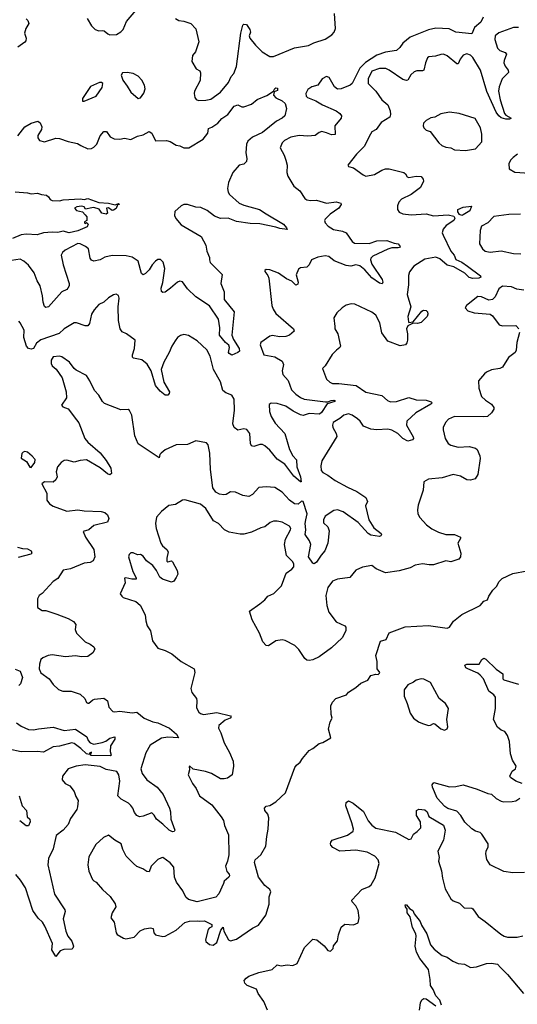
# Model space of a CAD drawing. Extents: x 2293139 to 2515392, y 824115 to 1006937.
# Tile 70 of 256: x 2335682 to 2339726, y 919032 to 927025. Entities that reach past the tile are written whole.
import ezdxf

# ---------------------------------------------------------------- set-up
doc = ezdxf.new("R2010")
doc.units = 0

msp = doc.modelspace()

# ---------------------------------------------------------------- linework, layer by layer
at = {"layer": '0CON10XD'}
for points in [[(2336230, 927035), (2336265.7, 926975.7), (2336295, 926946.2), (2336325, 926934.2), (2336355, 926938.8), (2336370, 926935), (2336399.3, 926909.3), (2336415, 926903.3), (2336470, 926905), (2336505, 926926.7), (2336523.8, 926945), (2336549.7, 927010.3), (2336625, 927098.8)], [(2335735, 927033.3), (2335748.3, 927018.3), (2335756.7, 926995), (2335732.5, 926955), (2335722.5, 926915), (2335736.4, 926876.4), (2335732.5, 926855), (2335725, 926843.3), (2335668.1, 926801.9)], [(2336947.5, 927035), (2336975, 927017.5), (2337015, 927012.5), (2337074, 926994), (2337115, 926950), (2337138, 926845), (2337110, 926765), (2337086.7, 926735), (2337080, 926685), (2337117.7, 926627.7), (2337145, 926608.8), (2337152, 926595), (2337148, 926532), (2337104, 926445), (2337100, 926425), (2337105, 926392.5), (2337117.7, 926377.7), (2337135, 926370), (2337195, 926372), (2337235, 926380.8), (2337315, 926436), (2337378, 926515), (2337402, 926565), (2337422.1, 926587.9), (2337444.4, 926645), (2337479.2, 926915), (2337495, 926980), (2337505, 926990), (2337525, 926987.5), (2337552, 926945), (2337557.5, 926925), (2337547.1, 926895), (2337552.5, 926875), (2337597.6, 926817.6), (2337653.3, 926763.3), (2337715, 926725.6), (2337745, 926727.5), (2337915, 926796.4), (2338028.8, 926815), (2338072.9, 926837.1), (2338165, 926867.5), (2338218.1, 926901.9), (2338237.9, 926925), (2338247.5, 926955), (2338240.4, 927075)], [(2339448, 927045), (2339428.8, 927005), (2339378.9, 926961.1), (2339355, 926910), (2339225, 926923.9), (2339172, 926952), (2339063.3, 926956.7), (2339005, 926942.2), (2338855, 926883.1), (2338796.8, 926835), (2338770.9, 926799.1)], [(2339735, 926962.3), (2339695, 926962.3), (2339575, 926918.9), (2339547.1, 926895), (2339544.5, 926865), (2339564.1, 926794.1), (2339584.3, 926775), (2339627.7, 926757.7), (2339639.2, 926745), (2339617.8, 926695), (2339616.5, 926675), (2339627.4, 926647.4), (2339651.4, 926615), (2339654.2, 926595.8), (2339603.6, 926545), (2339579.5, 926480.5), (2339574.1, 926445), (2339586, 926375), (2339620.4, 926265), (2339631.6, 926251.6), (2339676.7, 926225), (2339662.1, 926217.9), (2339632.2, 926217.8), (2339595, 926229.2), (2339574.5, 926244.5), (2339554.2, 926274.2), (2339477.5, 926442.5), (2339425.4, 926615), (2339365, 926718), (2339345, 926738.6), (2339315, 926748), (2339285, 926736.2), (2339261.2, 926705), (2339245, 926667.5), (2339235, 926666.7), (2339155, 926731.4), (2339125, 926744.2), (2339105, 926744), (2339061.2, 926728.8), (2339007.5, 926722.5), (2338996.7, 926715), (2338980, 926675), (2338966.7, 926615), (2338955, 926610), (2338908.7, 926611.3), (2338888, 926602), (2338861.7, 926578.3), (2338835.7, 926534.3), (2338825, 926531.2), (2338795, 926540.8), (2338685, 926616.7), (2338658.6, 926628.6), (2338605, 926628.2), (2338545, 926606.7), (2338513.9, 926545), (2338515, 926508), (2338575, 926445.8), (2338624, 926375), (2338674.4, 926334.4), (2338691.4, 926285), (2338695.7, 926255), (2338689.2, 926235), (2338620.2, 926189.8), (2338578.6, 926135), (2338545, 926114), (2338521.7, 926078.3), (2338485, 925999.2), (2338418.6, 925935), (2338350, 925845), (2338355, 925833.3), (2338395, 925822), (2338472, 925765), (2338495, 925755.5), (2338565, 925768.2), (2338625, 925804.4), (2338655, 925814.3), (2338685, 925815.6), (2338803.6, 925783.6), (2338817.5, 925775), (2338830.7, 925750.7), (2338843.6, 925743.6), (2338905, 925756), (2338945, 925753.3), (2338961.7, 925731.7), (2338963.8, 925715), (2338937.9, 925662.1), (2338863.8, 925605), (2338785, 925568), (2338764, 925545), (2338751.2, 925515), (2338751.2, 925485), (2338765, 925464), (2338795, 925450.6), (2338862, 925442), (2338985, 925448.1), (2339045, 925432.2), (2339165, 925441.6), (2339210.9, 925430.9), (2339218.5, 925415), (2339208.9, 925395), (2339148.2, 925355), (2339124.6, 925325), (2339116.5, 925295), (2339122.7, 925275), (2339185, 925145.6), (2339213.2, 925113.2), (2339225, 925078.8), (2339275.8, 925055.8), (2339321.4, 925025), (2339426.7, 924945), (2339430, 924935), (2339412.9, 924927.1), (2339365, 924924.7), (2339335, 924933.4), (2339298.9, 924968.9), (2339209.2, 925019.2), (2339155, 925031.9), (2339095, 925083.6), (2339065, 925098.6), (2338975, 925082.2), (2338886.3, 925023.7), (2338850.6, 924979.4), (2338841.2, 924948.8), (2338842.7, 924872.7), (2338830, 924795), (2338861.5, 924695), (2338837.5, 924615), (2338842.3, 924572.3), (2338845, 924567.5), (2338878.3, 924571.7), (2338950.7, 924659.3), (2338963, 924667), (2338985, 924663.8), (2338995, 924653.3), (2339000, 924635), (2338993.3, 924615), (2338945, 924567.5), (2338915, 924558.8), (2338878.3, 924561.7), (2338835, 924540), (2338825.6, 924515), (2338834.6, 924475), (2338833.3, 924425), (2338828.9, 924401.1), (2338816.2, 924385), (2338775, 924378.1), (2338675, 924416), (2338623.7, 924483.7), (2338610, 924565), (2338575, 924626), (2338545, 924651.9), (2338405, 924715.7), (2338375, 924719.2), (2338335, 924707.5), (2338302.6, 924687.4), (2338260, 924645), (2338234, 924605), (2338241.9, 924535), (2338244.4, 924515), (2338267.5, 924475), (2338289.2, 924375), (2338285, 924363.8), (2338256.3, 924343.7), (2338222.1, 924307.9), (2338165, 924216.7), (2338143.3, 924195), (2338175, 924108), (2338202, 924082), (2338225, 924072.2), (2338275, 924072.5), (2338417, 924057), (2338495, 924001.1), (2338625, 923974.2), (2338671.2, 923935), (2338695, 923924.4), (2338744.3, 923925.7), (2338845, 923957.8), (2338905, 923940), (2338984.6, 923935.4), (2339025, 923924), (2339034, 923915), (2339024, 923905), (2338900.8, 923835), (2338828, 923765), (2338825.7, 923735), (2338878.7, 923638.7), (2338882, 923625), (2338873.8, 923615), (2338835, 923603.3), (2338795, 923624.4), (2338755, 923666.2), (2338705, 923692.7), (2338675, 923700), (2338585, 923695.6), (2338535, 923700), (2338476.2, 923725), (2338450, 923765), (2338428.5, 923785), (2338384.8, 923814.8), (2338355, 923824.7), (2338315, 923815.3), (2338282.7, 923787.3), (2338230, 923755), (2338223.8, 923735), (2338227.5, 923715), (2338253.8, 923665), (2338258.6, 923641.4), (2338138.6, 923445), (2338128.1, 923405), (2338130.8, 923365), (2338145, 923348.8), (2338185, 923328.8), (2338245, 923285.6), (2338345, 923230), (2338422.5, 923195), (2338495, 923146.9), (2338507.5, 923115), (2338491.8, 923078.2), (2338520, 922965), (2338560.2, 922900.2), (2338618.8, 922855), (2338623.3, 922845), (2338617.5, 922835), (2338605, 922831.2), (2338535, 922840), (2338515, 922854.4), (2338433.2, 922943.2), (2338310.9, 923030.9), (2338265, 923046.2), (2338235, 923042.2), (2338165.8, 922995), (2338150.6, 922965), (2338150.7, 922940.7), (2338185, 922907.5), (2338197.7, 922875), (2338186.2, 922775), (2338163.1, 922715), (2338131.5, 922678.5), (2338095, 922621.4), (2338075, 922607.5), (2338063.6, 922613.6), (2338028.5, 922665), (2338046.9, 922765), (2338037.8, 922795), (2338001.6, 922845), (2338008.4, 922885), (2338003, 922935), (2338008.8, 922965), (2338017.1, 923015), (2337985, 923114.3), (2337972.3, 923117.7), (2337945, 923092.2), (2337915, 923095.6), (2337874.3, 923125), (2337815, 923190.8), (2337755, 923228.1), (2337685, 923233.1), (2337625, 923226.9), (2337575, 923170), (2337545, 923155.6), (2337495, 923163.1), (2337435, 923190.8), (2337395, 923192.5), (2337359.1, 923170.9), (2337341.5, 923168.5), (2337305, 923174.2), (2337275, 923190.9), (2337251.5, 923225), (2337231.8, 923375), (2337227.8, 923507.8), (2337214.4, 923575), (2337201.1, 923591.1), (2337115, 923607.1), (2337045, 923577.1), (2336955, 923574.3), (2336865, 923533.2), (2336832.2, 923507.8), (2336821.5, 923495), (2336815, 923467.5), (2336645, 923582.5), (2336618, 923648), (2336594.2, 923814.2), (2336575, 923853.3), (2336565, 923860), (2336505, 923858), (2336370.9, 923910.9), (2336355.7, 923925.7), (2336325, 923977.5), (2336290, 924015), (2336253.3, 924095), (2336225.7, 924135.7), (2336141.2, 924181.2), (2336124.4, 924194.4), (2336088, 924245), (2336025, 924287.5), (2336005, 924294), (2335955, 924288), (2335937.6, 924262.4), (2335937.1, 924235), (2335945.8, 924215.8), (2335978.8, 924188.8), (2336027, 924117), (2336060, 924005), (2336063.8, 923955), (2336022.5, 923895), (2336033.9, 923883.9), (2336075.9, 923865.9), (2336145, 923777.5), (2336163.6, 923753.6), (2336211.2, 923625), (2336236.2, 923595), (2336335, 923510), (2336386.4, 923446.4), (2336424, 923385), (2336427.3, 923342.7), (2336415, 923330), (2336395, 923338.1), (2336337, 923387), (2336225, 923451.5), (2336175, 923446.9), (2336125, 923433.8), (2336065, 923449.5), (2336045, 923448.2), (2336019.3, 923430.7), (2335990, 923395), (2335980, 923355), (2335986.7, 923315), (2335975, 923290), (2335955, 923270), (2335885, 923272.5), (2335863, 923257), (2335902.3, 923182.3), (2335903.3, 923125), (2335925, 923095.6), (2335955, 923075.5), (2336065.8, 923035.8), (2336155, 923045.7), (2336205, 923038), (2336345, 923032), (2336375, 923024.2), (2336396.8, 923006.8), (2336406.7, 922975), (2336395, 922947.5), (2336285, 922920), (2336245, 922883.8), (2336198.3, 922871.7), (2336217.5, 922825), (2336285.6, 922725), (2336293.3, 922665), (2336278.5, 922631.5), (2336255, 922618.1), (2336205, 922614.3), (2336095, 922566.9), (2336035, 922558), (2335991.3, 922488.7), (2335955, 922463.8), (2335865, 922366.7), (2335840, 922350), (2335826.2, 922325), (2335827.5, 922255), (2335865, 922230), (2335895, 922228.1), (2335985, 922200), (2336075, 922164.5), (2336118.9, 922138.9), (2336137.5, 922115), (2336133.1, 922075), (2336144.6, 922044.6), (2336214.6, 921974.6), (2336256.2, 921955), (2336286, 921935), (2336293.8, 921915), (2336276, 921885), (2336235, 921855.7), (2336185, 921852.5), (2336135, 921862.2), (2336055, 921854.4), (2335945, 921868.8), (2335915, 921864.5), (2335870, 921845), (2335855, 921832), (2335843.5, 921795), (2335841.8, 921755), (2335853.4, 921723.4), (2335921.4, 921675), (2335955, 921627.5), (2335997.1, 921587.1), (2336034.2, 921574.2), (2336100, 921575), (2336175, 921548.8), (2336212.5, 921515), (2336225, 921482.5), (2336235, 921477.5), (2336245, 921477.5), (2336276.2, 921503.8), (2336291.2, 921508.8), (2336365, 921518.8), (2336395.8, 921495.8), (2336408, 921445), (2336438.8, 921408.8), (2336455, 921405.8), (2336495, 921413.3), (2336595, 921399.6), (2336635, 921402.9), (2336694.5, 921355), (2336765.6, 921324.4), (2336805, 921317.1), (2336900, 921275), (2336956.2, 921225), (2336972.5, 921195), (2336885, 921200), (2336835.8, 921194.2), (2336743, 921137), (2336708.6, 921075), (2336667.9, 920945), (2336677.3, 920905), (2336714.6, 920854.6), (2336800.6, 920795), (2336847.5, 920735), (2336900.9, 920625), (2336908.8, 920595), (2336910, 920535), (2336942.9, 920445), (2336936.7, 920435), (2336925, 920432.7), (2336896.9, 920445), (2336845.8, 920495.8), (2336794.7, 920534.7), (2336775, 920568), (2336755, 920587.5), (2336685, 920558.6), (2336655, 920554), (2336635, 920566.2), (2336615, 920590), (2336602.5, 920625), (2336586.6, 920646.6), (2336565.3, 920665.3), (2336506.7, 920696.7), (2336481.1, 920725), (2336495.2, 920845), (2336488.3, 920895), (2336471.6, 920921.6), (2336385, 920937.5), (2336335, 920961.8), (2336215, 920976.8), (2336142.5, 920965), (2336075, 920942.9), (2336030.6, 920885), (2336027.1, 920855), (2336052, 920825), (2336091.2, 920805), (2336125, 920758.8), (2336138.3, 920718.3), (2336156.7, 920686.7), (2336153.3, 920635), (2336146.2, 920613.8), (2336095, 920540), (2336075, 920491.2), (2336035, 920446.2), (2335977.9, 920402.1), (2335954.5, 920295), (2335916.4, 920215), (2335910.4, 920165), (2335966.2, 919926.2), (2336049.7, 919799.7), (2336051.4, 919785), (2336036.9, 919725), (2336056.5, 919625), (2336074.6, 919584.6), (2336106.2, 919545), (2336118.8, 919505), (2336115, 919487.5), (2336105, 919480.8), (2336041.9, 919478.1), (2336012.5, 919467.5), (2335975, 919420), (2335944.4, 919475), (2335948, 919525), (2335886.7, 919666.7), (2335868.5, 919698.5), (2335831.9, 919731.9), (2335788.9, 919795), (2335728.7, 919978.7), (2335690, 920040), (2335651.1, 920085)], [(2338770.9, 926799.1), (2338743.9, 926776.1), (2338655, 926761.1), (2338585, 926737.1), (2338492.3, 926677.7), (2338445, 926631.8), (2338385, 926506.9), (2338367.5, 926492.5), (2338294.4, 926464.4), (2338265, 926461.1), (2338241.1, 926481.1), (2338196.7, 926555), (2338175, 926563.4), (2338140, 926545), (2338105.3, 926494.7), (2338055, 926480), (2338025, 926458.5), (2338007.9, 926425), (2338010.6, 926405), (2338020.8, 926395), (2338087.9, 926367.9), (2338144, 926334), (2338254, 926285), (2338282.5, 926265), (2338297.5, 926245), (2338295.8, 926225), (2338242.9, 926165), (2338245, 926093.8), (2338215, 926089.4), (2338175, 926108.1), (2338137.3, 926117.3), (2338115, 926110.8), (2338084.3, 926085.7), (2338025, 926080), (2337954.6, 926085.4), (2337885, 926072.9), (2337835, 926044.2), (2337815.8, 926025), (2337798, 925985), (2337832.5, 925925), (2337845.6, 925885.6), (2337855.8, 925845), (2337854.2, 925785), (2337861.4, 925755), (2337910, 925675), (2337958.8, 925635), (2338000, 925575), (2338015, 925563.3), (2338045, 925556.2), (2338095, 925560.8), (2338175, 925536.9), (2338255, 925547.1), (2338291.2, 925535), (2338294, 925525), (2338275, 925495.8), (2338205, 925445.6), (2338164, 925405), (2338160, 925395), (2338165.8, 925375), (2338188, 925348), (2338231.7, 925321.7), (2338305, 925307.3), (2338334.6, 925294.6), (2338384.6, 925224.6), (2338402, 925212), (2338520.9, 925209.1), (2338585, 925229.1), (2338665, 925232.9), (2338725, 925210.6), (2338757.5, 925205), (2338773.3, 925185), (2338767.5, 925175), (2338757.6, 925172.4), (2338705, 925172.3), (2338675, 925163.3), (2338550.6, 925105), (2338535, 925090), (2338532.1, 925075), (2338545, 925041.4), (2338628.2, 924915), (2338633.1, 924895), (2338627.9, 924882.1), (2338605, 924886.7), (2338545, 924931.1), (2338485.9, 924995.9), (2338445, 925027.4), (2338415, 925034.7), (2338374.4, 925025.6), (2338335, 925031), (2338238.5, 925068.5), (2338195, 925102.7), (2338165, 925109.6), (2338105, 925098.2), (2338053, 925077), (2338034, 925035), (2338015, 925016.2), (2337965, 925010), (2337949.1, 925000.9), (2337929.4, 924955), (2337945.6, 924895.6), (2337942.3, 924877.7), (2337925, 924870), (2337893, 924903), (2337850.6, 924920.6), (2337785, 924968.6), (2337715, 924996), (2337685, 924996.7), (2337675, 924990), (2337675, 924980), (2337698.3, 924948.3), (2337706.1, 924926.1), (2337732.5, 924705), (2337741.4, 924675), (2337765, 924639.2), (2337906.9, 924515), (2337912.3, 924497.7), (2337876, 924464), (2337845, 924453.3), (2337795, 924450.6), (2337735, 924460.9), (2337715, 924457.5), (2337642, 924405), (2337636, 924385), (2337665.9, 924305.9), (2337755, 924288.6), (2337814.5, 924254.5), (2337825.7, 924225), (2337815.6, 924175), (2337820.6, 924145), (2337865, 924096.9), (2337891.7, 924021.7), (2337926.3, 923986.3), (2337965, 923958.8), (2337995, 923944.5), (2338166.2, 923923.8), (2338185, 923922.5), (2338213.3, 923935), (2338235, 923936.7), (2338242.5, 923935), (2338243.3, 923925), (2338182, 923908), (2338134.7, 923835.3), (2338117.4, 923822.6), (2338035, 923828.4), (2337985, 923812.2), (2337965, 923816.7), (2337905, 923848.4), (2337845, 923886.8), (2337775, 923910.8), (2337725, 923911.1), (2337709.1, 923900.9), (2337711.2, 923845), (2337724.7, 923805), (2337759.6, 923749.6), (2337835.6, 923665), (2337876.1, 923536.1), (2337900.5, 923485), (2337931.8, 923451.8), (2337933.1, 923395), (2337963.8, 923315), (2337970, 923275), (2337965, 923272.5), (2337909.1, 923319.1), (2337837.7, 923417.7), (2337775, 923457.8), (2337715, 923531.1), (2337675, 923565.6), (2337655, 923575.6), (2337635, 923577.1), (2337585, 923560.8), (2337565, 923566.7), (2337557.5, 923585), (2337552.2, 923665), (2337528.2, 923698.2), (2337505, 923703.5), (2337455, 923692), (2337425.9, 923715.9), (2337414.2, 923745), (2337429.1, 923855), (2337425.3, 923945.3), (2337406.1, 923976.1), (2337356.2, 923996.2), (2337334.4, 924015), (2337315.3, 924085.3), (2337257.8, 924185), (2337230.8, 924295), (2337204.1, 924344.1), (2337125, 924418.9), (2337052.9, 924462.9), (2337015, 924468.9), (2336988.8, 924461.2), (2336965.3, 924444.7), (2336945, 924417.1), (2336917.7, 924375), (2336897.3, 924325), (2336853.1, 924245), (2336831.4, 924185), (2336852.6, 924082.6), (2336900, 924005), (2336898.3, 923991.7), (2336885, 923977.5), (2336865, 923977.5), (2336825, 924010), (2336784.6, 924054.6), (2336751.5, 924175), (2336718.6, 924228.6), (2336675, 924263.1), (2336607.7, 924277.7), (2336600, 924285), (2336600, 924305), (2336614.4, 924355), (2336620, 924425), (2336550.8, 924475), (2336515, 924490.8), (2336500, 924515), (2336484.5, 924584.5), (2336482.2, 924695), (2336491.4, 924765), (2336485, 924786.2), (2336465, 924796), (2336445, 924792), (2336405, 924767.5), (2336365, 924731.2), (2336325, 924713.3), (2336288.7, 924671.3), (2336266.9, 924635), (2336250.9, 924559.1), (2336235, 924540.8), (2336215, 924541.4), (2336145, 924565.6), (2336124.5, 924565.5), (2336045, 924517.1), (2336002.7, 924477.3), (2335855, 924425.5), (2335819.6, 924400.4), (2335795, 924355.6), (2335775, 924350.9), (2335755, 924355.6), (2335738.2, 924375), (2335715.5, 924445), (2335719.2, 924505), (2335685, 924563.3), (2335675, 924577.5)], [(2336645, 926386.7), (2336665, 926390), (2336691.7, 926428.3), (2336701.4, 926465), (2336695.6, 926495), (2336674.3, 926535), (2336645, 926565.8), (2336605, 926589.2), (2336555, 926596.7), (2336517, 926593), (2336507.5, 926575), (2336520, 926535), (2336557, 926487), (2336585.7, 926435.7), (2336645, 926386.7)], [(2335667.6, 926082.4), (2335725, 926156), (2335775, 926184), (2335830.7, 926200.7), (2335848.3, 926188.3), (2335862, 926155), (2335859.2, 926135), (2335830, 926085), (2335828.8, 926065), (2335844.3, 926044.3), (2335885, 926034.4), (2335975, 926064.2), (2336005, 926061.9), (2336075, 926037.8), (2336150.9, 926020.9), (2336180, 926005), (2336235, 925976.7), (2336265, 925980), (2336285, 925990.5), (2336308.2, 926015), (2336335, 926082), (2336365, 926118.8), (2336386.8, 926116.8), (2336418, 926075), (2336449.3, 926059.3), (2336495, 926056.5), (2336535, 926064.2), (2336585, 926052), (2336639.7, 926080.3), (2336685, 926091.2), (2336735, 926117.1), (2336756.2, 926105), (2336785, 926042.5), (2336875, 926043.8), (2336905, 926035.8), (2336955, 926006.2), (2336985, 926002), (2337015, 925986.2), (2337055.7, 925984.3), (2337173.3, 926055), (2337210.8, 926105), (2337216.7, 926143.3), (2337245, 926152), (2337293.4, 926186.6), (2337325, 926223.3), (2337373.3, 926256.7), (2337425, 926324.4), (2337455, 926334), (2337487.7, 926317.7), (2337505, 926318), (2337565, 926340), (2337612.5, 926377.5), (2337691.2, 926408.8), (2337743.8, 926446.2), (2337755, 926466.2), (2337765, 926472.5), (2337778.3, 926468.3), (2337778.3, 926451.7), (2337750, 926440), (2337743.6, 926413.6), (2337765, 926390), (2337815, 926366.7), (2337840, 926345), (2337850, 926305), (2337838, 926245), (2337816, 926225), (2337768.3, 926201.7), (2337655, 926108.5), (2337575, 926072.5), (2337535, 926039.4), (2337525.6, 926015), (2337519.2, 925945), (2337527.7, 925897.7), (2337524.7, 925875), (2337505, 925852.9), (2337465, 925844.2), (2337415.3, 925784.7), (2337380, 925705), (2337370.7, 925655), (2337376, 925625), (2337387.1, 925605), (2337466.5, 925536.5), (2337505, 925519.4), (2337630.8, 925485), (2337685, 925449.1), (2337825.6, 925365), (2337851.2, 925335), (2337855, 925322.5), (2337795, 925330.6), (2337765, 925342), (2337635, 925369.1), (2337555, 925370.7), (2337445, 925386.2), (2337375.7, 925414.3), (2337315, 925411.4), (2337265, 925431.4), (2337205, 925476.9), (2337155, 925500), (2337115, 925503.1), (2337045, 925526.4), (2337015, 925525.4), (2336995, 925515.5), (2336942.3, 925467.7), (2336940, 925435), (2336950.7, 925410.7), (2336995, 925360), (2337156, 925265), (2337194, 925195), (2337203.1, 925145), (2337225.5, 925095.5), (2337224.3, 925075), (2337230, 925055), (2337327.9, 924957.9), (2337317.8, 924885), (2337343.5, 924815), (2337343.5, 924755), (2337424.4, 924654.4), (2337406.9, 924465), (2337418.8, 924428.8), (2337466.9, 924355), (2337468, 924335), (2337455, 924322.5), (2337405, 924302.5), (2337383.8, 924315), (2337378.8, 924325), (2337387.5, 924365), (2337382.9, 924382.9), (2337354.6, 924404.6), (2337307.1, 924465), (2337310, 924525), (2337297.5, 924595), (2337225, 924702.9), (2337114, 924775), (2337045, 924840), (2337005, 924897.5), (2336985, 924902.9), (2336965, 924895.6), (2336908.1, 924845), (2336865, 924813.1), (2336845, 924810), (2336835, 924817.5), (2336832.5, 924845), (2336846.8, 924893.2), (2336861.5, 925005), (2336847.7, 925057.7), (2336827.6, 925077.6), (2336805, 925077.9), (2336785.6, 925065), (2336758.9, 925035), (2336735, 924994), (2336705, 924963.8), (2336685, 924954), (2336672.5, 924965), (2336644.2, 925064.2), (2336595, 925097.1), (2336548.7, 925108.7), (2336435, 925111.8), (2336375, 925097.1), (2336335, 925077.1), (2336285, 925064.2), (2336265, 925074.2), (2336255, 925088.8), (2336241.9, 925165), (2336217.1, 925185), (2336175, 925204.5), (2336155, 925207.3), (2336050.8, 925155), (2336030, 925135), (2336020, 925115), (2336034.6, 925034.6), (2336085.5, 924885), (2336084.3, 924865), (2336073.8, 924846.2), (2336064.5, 924835.5), (2336024.5, 924815.5), (2335916, 924695), (2335895, 924688.8), (2335885, 924697.5), (2335873.4, 924733.4), (2335867.9, 924785), (2335848.2, 924865), (2335825.4, 924905), (2335801.1, 924971.1), (2335753.1, 925033.1), (2335715, 925065.8), (2335685, 925081.4), (2335615, 925071.5)], [(2336205, 926363.3), (2336305, 926403.3), (2336352.5, 926475), (2336358.3, 926508.3), (2336346.4, 926516.4), (2336330, 926515), (2336258.3, 926481.7), (2336192.5, 926385), (2336192.5, 926365), (2336205, 926363.3)], [(2339305, 925964.4), (2339385, 925976.7), (2339437.3, 926032.7), (2339437.8, 926095), (2339427.2, 926147.2), (2339384.1, 926224.1), (2339253, 926263), (2339175, 926274.2), (2339105, 926260), (2339055.8, 926234.2), (2339022.1, 926227.9), (2338985, 926206.2), (2338964.2, 926185.8), (2338960, 926165), (2338967, 926147), (2338985, 926127.5), (2339017.1, 926117.1), (2339088.8, 926025), (2339113.3, 926005), (2339145, 925990.8), (2339185, 925984), (2339215, 925968), (2339305, 925964.4)], [(2339727.3, 925932.7), (2339692.3, 925907.7), (2339670, 925885), (2339656.7, 925855), (2339660, 925815), (2339706.9, 925786.9), (2339825, 925780)], [(2335645, 925626.7), (2335745, 925620), (2335775, 925611.2), (2335828.3, 925618.3), (2335860, 925605), (2335899.5, 925599.5), (2335917.7, 925587.7), (2335930, 925565), (2335945, 925558), (2336005, 925554.5), (2336035, 925561.9), (2336175, 925571.9), (2336205, 925565.8), (2336235, 925573.8), (2336325, 925541.9), (2336405, 925536.2), (2336458.2, 925521.8), (2336485, 925532.5), (2336492.5, 925525), (2336477.5, 925522.5), (2336466.5, 925493.5), (2336445, 925478.1), (2336435, 925477.1), (2336405, 925498.1), (2336386.7, 925495), (2336396, 925455), (2336385, 925446), (2336348.8, 925455), (2336326.9, 925486.9), (2336285, 925500.8), (2336269.3, 925499.3), (2336218.3, 925488.3), (2336206.7, 925505), (2336185, 925511.5), (2336147.5, 925505), (2336127.5, 925495), (2336145, 925476.2), (2336192.5, 925465), (2336215, 925442.5), (2336226.7, 925425), (2336227.5, 925395), (2336210, 925385), (2336210, 925375), (2336215, 925370), (2336225, 925380), (2336237.5, 925365), (2336230, 925345), (2336155, 925310), (2336085, 925295.6), (2336035, 925309.2), (2335993.3, 925296.7), (2335945, 925301.1), (2335875, 925295.4), (2335825, 925279.2), (2335734.1, 925284.1), (2335695, 925277.8), (2335625, 925248.9)], [(2339275, 925435.8), (2339256.2, 925445), (2339241.2, 925465), (2339243.1, 925485), (2339285, 925504.4), (2339352.5, 925512.5), (2339340.6, 925475), (2339285, 925440), (2339275, 925435.8)], [(2339752.8, 925447.2), (2339656.4, 925443.6), (2339535, 925426.9), (2339485, 925377.5), (2339435, 925348), (2339424, 925315), (2339418.8, 925205), (2339444, 925165), (2339465.6, 925145.6), (2339505, 925137.1), (2339595, 925149.1), (2339695, 925127.8), (2339755.3, 925125.3)], [(2339779.7, 924829.7), (2339721.2, 924838.8), (2339677.6, 924857.6), (2339605, 924863.3), (2339575, 924841.4), (2339545, 924776), (2339525, 924752.9), (2339495, 924749.5), (2339435, 924775.3), (2339405, 924779.6), (2339312.5, 924705), (2339302.5, 924685), (2339323, 924663), (2339375, 924645.4), (2339505, 924635.8), (2339525, 924620), (2339578.8, 924548.8), (2339605, 924540), (2339715, 924543.3), (2339738, 924515)], [(2339742.5, 924485), (2339722.5, 924405), (2339716.8, 924343.2), (2339708, 924325), (2339655, 924282), (2339606.4, 924203.6), (2339585, 924193.1), (2339517.4, 924182.6), (2339476.6, 924163.4), (2339458.6, 924151.4), (2339411.2, 924095), (2339414.1, 924034.1), (2339435.8, 923965.8), (2339466.6, 923936.6), (2339515.5, 923905.5), (2339533.8, 923876.2), (2339534, 923865), (2339516.2, 923835), (2339482.5, 923805), (2339455, 923800.9), (2339215, 923804.5), (2339167.4, 923782.6), (2339143.4, 923756.6), (2339124.3, 923715.7), (2339124, 923695), (2339138.6, 923625), (2339165, 923584), (2339185, 923570.8), (2339245, 923554.3), (2339335, 923560), (2339385.8, 923545.8), (2339400, 923535), (2339420, 923485), (2339422.7, 923462.7), (2339405, 923332.5), (2339382.3, 923297.7), (2339345, 923286.2), (2339315, 923288.8), (2339265, 923318.6), (2339205, 923332.9), (2339115, 923307.1), (2339005, 923296), (2338967.5, 923275), (2338962, 923205), (2338920.8, 923085), (2338914.3, 923045.7), (2338918, 923015), (2338935, 922983.8), (2338988.8, 922925), (2339032.4, 922892.4), (2339085, 922864.3), (2339145, 922847.5), (2339215, 922847.5), (2339263.3, 922825), (2339263.8, 922815), (2339243.8, 922775), (2339265.8, 922694.2), (2339263.9, 922666.1), (2339250, 922645), (2339185.6, 922624.4), (2339145, 922633.3), (2339045, 922600), (2339009.3, 922599.3), (2338955, 922608.8), (2338895, 922596), (2338854.4, 922575.6), (2338765, 922550.6), (2338655, 922535.8), (2338578.8, 922568.8), (2338545, 922593.8), (2338467.6, 922582.4), (2338413.6, 922556.4), (2338363.9, 922496.1), (2338265, 922484.2), (2338223.6, 922466.4), (2338185, 922416), (2338170.5, 922350.5), (2338179.1, 922269.1), (2338195.7, 922215), (2338255, 922136.7), (2338325.7, 922105.7), (2338333.8, 922093.8), (2338332.9, 922065), (2338303.6, 922006.3), (2338215, 921925.6), (2338116.8, 921853.2), (2338065, 921830), (2338035, 921824.4), (2338015, 921827.1), (2337999.1, 921839.1), (2337951.7, 921911.7), (2337918.8, 921945), (2337840, 921985), (2337815, 921990.6), (2337765, 921983.1), (2337705, 921941.2), (2337685, 921946), (2337659.4, 921975), (2337630.5, 922045), (2337572.2, 922152.2), (2337548.8, 922225), (2337635, 922282.5), (2337674, 922315), (2337698.8, 922345), (2337747.5, 922367.5), (2337809.6, 922430.4), (2337847.7, 922532.3), (2337894.4, 922565), (2337908.8, 922585), (2337910.8, 922605), (2337903.1, 922625), (2337851.1, 922675), (2337835.4, 922765), (2337842.8, 922807.2), (2337884, 922885), (2337885.8, 922895.8), (2337874, 922915), (2337815, 922946.2), (2337775, 922955.5), (2337745.6, 922954.4), (2337716.4, 922943.6), (2337675, 922908.8), (2337640.5, 922899.5), (2337565, 922865.6), (2337505, 922847.8), (2337475, 922848.5), (2337385, 922866.5), (2337347.1, 922885), (2337298, 922935), (2337258.3, 922958.3), (2337195, 923056.5), (2337151.7, 923091.7), (2337025, 923128.1), (2337005.8, 923124.2), (2336949.5, 923089.5), (2336895, 923082.9), (2336835, 923031.9), (2336795, 922985.8), (2336785.6, 922935), (2336791.5, 922895), (2336828.8, 922775), (2336842.7, 922755), (2336878.6, 922725), (2336889.2, 922705), (2336878, 922655), (2336879.3, 922629.3), (2336885, 922623.3), (2336915, 922631.2), (2336925, 922623.8), (2336961.2, 922555), (2336966.7, 922525), (2336953.6, 922496.4), (2336935, 922467.5), (2336915, 922460), (2336842.5, 922485), (2336821.2, 922501.2), (2336794, 922555), (2336763.8, 922595), (2336713, 922633), (2336685, 922670), (2336665, 922683.3), (2336640.7, 922680.7), (2336605, 922697.5), (2336585, 922697.5), (2336572.5, 922685), (2336566.7, 922665), (2336602, 922545), (2336628, 922495), (2336627.5, 922485), (2336593.2, 922483.2), (2336545, 922495.7), (2336535, 922492.5), (2336540, 922455), (2336500, 922365), (2336512.5, 922345), (2336524.1, 922334.1), (2336625, 922301.4), (2336662.2, 922272.2), (2336702.9, 922195), (2336706.9, 922145), (2336719.2, 922105), (2336744.2, 922065), (2336762.7, 921982.7), (2336804.1, 921924.1), (2336864.3, 921904.3), (2336918.3, 921878.3), (2336995.6, 921815.6), (2337101.2, 921755), (2337105.7, 921725), (2337072.5, 921595), (2337081.9, 921565), (2337118.6, 921515), (2337123.1, 921495), (2337119.7, 921439.7), (2337137.5, 921405), (2337152.8, 921392.8), (2337176.3, 921386.3), (2337285, 921400), (2337396.2, 921375), (2337400, 921365), (2337393.3, 921355), (2337352.2, 921337.8), (2337301.5, 921295), (2337298.5, 921275), (2337316.1, 921236.1), (2337342.9, 921155), (2337387.3, 921077.3), (2337416.2, 921006.2), (2337418.8, 920965), (2337410, 920895), (2337371.7, 920868.3), (2337345, 920862), (2337315, 920864), (2337240, 920905), (2337192.4, 920922.4), (2337091.7, 920941.7), (2337065, 920966), (2337058.3, 920961.7), (2337062.5, 920935), (2337051.2, 920895), (2337087.5, 920825), (2337117.1, 920785), (2337142.5, 920725), (2337245, 920650.8), (2337319.2, 920555), (2337337.5, 920525), (2337346, 920485), (2337378.3, 920408.3), (2337380.6, 920245), (2337372, 920195), (2337356, 920155), (2337365, 920110), (2337385, 920090), (2337386.7, 920075), (2337382.5, 920065), (2337345, 920032.5), (2337337.3, 920012.7), (2337301.2, 919928.8), (2337276.7, 919903.3), (2337125.5, 919864.5), (2337053.1, 919883.1), (2337032.7, 919902.7), (2337006.7, 919955), (2336956, 920025), (2336940, 920065), (2336933.8, 920145), (2336905, 920182), (2336845, 920224), (2336835, 920222), (2336805, 920206.7), (2336750, 920155), (2336735, 920107.5), (2336715, 920110), (2336682.7, 920132.7), (2336635, 920152.5), (2336607.5, 920175), (2336548.6, 920235), (2336519.7, 920289.7), (2336506.4, 920336.4), (2336455, 920363.8), (2336405, 920406.7), (2336363.6, 920386.4), (2336301.3, 920328.7), (2336245, 920230), (2336236.2, 920165), (2336243.9, 920113.9), (2336273.3, 920045), (2336286, 920036), (2336305, 920023.3), (2336356.2, 919965), (2336418.3, 919908.3), (2336458.3, 919848.3), (2336463.3, 919825), (2336434.1, 919775.9), (2336423.8, 919735), (2336448.8, 919698.8), (2336465, 919612.5), (2336475, 919600), (2336525, 919570), (2336545, 919563.3), (2336611.7, 919578.3), (2336661.7, 919628.3), (2336695.9, 919644.1), (2336745, 919653.8), (2336768, 919648), (2336773.6, 919613.6), (2336786.4, 919596.4), (2336845, 919584), (2336865, 919586), (2336953.3, 919635), (2337024.1, 919695.9), (2337061.7, 919708.3), (2337125, 919711.2), (2337145, 919706.7), (2337185, 919710), (2337245, 919680), (2337245, 919662.5), (2337220.7, 919649.3), (2337215, 919640), (2337191.2, 919555), (2337195, 919542.5), (2337225, 919517.5), (2337255, 919513.3), (2337285, 919533.8), (2337316.7, 919635), (2337335, 919660), (2337341.2, 919625), (2337378.8, 919555), (2337395, 919548), (2337445, 919562), (2337575, 919651.4), (2337623.8, 919675), (2337683.3, 919755), (2337709.2, 919845), (2337708.8, 919905), (2337723.8, 919945), (2337714.1, 919964.1), (2337675, 919996.2), (2337623.8, 920065), (2337590, 920185), (2337595, 920206.2), (2337641.2, 920245), (2337683.3, 920315), (2337690, 920395), (2337702.5, 920455), (2337707.5, 920545), (2337698, 920575), (2337674.2, 920605), (2337670.8, 920625), (2337685, 920641.2), (2337715, 920647.5), (2337765, 920676.7), (2337841.7, 920748.3), (2337919.4, 920955), (2337932, 920975), (2337961.3, 920998.7), (2337981.1, 921028.9), (2338035, 921093.8), (2338065, 921108), (2338115, 921150), (2338145, 921158.8), (2338210, 921195), (2338191.2, 921265), (2338206.2, 921325), (2338222.5, 921355), (2338213.3, 921385), (2338210, 921455), (2338223.6, 921486.4), (2338252.5, 921515), (2338337.5, 921545), (2338355, 921566.7), (2338415, 921603.3), (2338455, 921640), (2338510, 921665), (2338535, 921702.5), (2338575, 921712.5), (2338595, 921710), (2338605, 921720), (2338607.5, 921725), (2338587.5, 921755), (2338588, 921815), (2338576.7, 921865), (2338615, 921980), (2338661.2, 921995), (2338685, 922046.7), (2338815, 922098), (2339003.2, 922106.8), (2339155, 922086.2), (2339175, 922093.8), (2339207.6, 922142.4), (2339233.6, 922163.6), (2339275, 922197.5), (2339425, 922270), (2339454.2, 922305.8), (2339483, 922317), (2339493.3, 922345), (2339526.2, 922395), (2339556.8, 922423.2), (2339579.2, 922465), (2339602, 922488), (2339690.7, 922529.3), (2339805, 922550)], [(2335775, 923390), (2335805, 923430), (2335808.6, 923455), (2335785, 923483.1), (2335745, 923514.3), (2335725, 923519.4), (2335710, 923515), (2335698.8, 923505), (2335693.3, 923465), (2335737.5, 923437.5), (2335765, 923392.5), (2335775, 923390)], [(2335665, 922743.4), (2335705, 922732), (2335745, 922729.4), (2335774.4, 922715), (2335781.9, 922695), (2335773.6, 922686.4), (2335670.6, 922659.4)], [(2339766.2, 920825), (2339714.1, 920844.1), (2339669.2, 920875), (2339664.2, 920885), (2339683.8, 920925), (2339711.2, 920945), (2339715.8, 920965), (2339687.8, 921015), (2339669.5, 921065), (2339661.2, 921165), (2339645.9, 921215.9), (2339625, 921247.5), (2339595, 921256.7), (2339565, 921283.3), (2339533.1, 921345), (2339549.4, 921435), (2339547.3, 921525), (2339535, 921544.4), (2339493.4, 921573.4), (2339450, 921675), (2339425, 921705.7), (2339405, 921721.9), (2339322.5, 921755), (2339307.5, 921765), (2339298.8, 921785), (2339316.9, 921793.1), (2339415, 921792.5), (2339437.6, 921832.4), (2339455, 921842.5), (2339471.2, 921835), (2339554.3, 921754.3), (2339608, 921715), (2339607.1, 921675), (2339615.5, 921665.5), (2339735, 921630.5)], [(2335645, 921753.3), (2335685, 921736.2), (2335704.2, 921685), (2335690, 921635), (2335675, 921620)], [(2339135, 921257.5), (2339145, 921262.5), (2339155, 921270), (2339160, 921285), (2339153.8, 921345), (2339166, 921435), (2339141.2, 921475), (2339090, 921515), (2339019.2, 921645), (2338965, 921672), (2338945, 921673.8), (2338905, 921663.3), (2338883.6, 921646.4), (2338837.5, 921625), (2338807.5, 921585), (2338806.7, 921535), (2338831.2, 921475), (2338854.2, 921395), (2338882, 921355), (2338923.8, 921325), (2338955, 921311.4), (2339005, 921296.2), (2339021.7, 921298.3), (2339045, 921312), (2339055, 921310), (2339105, 921268.8), (2339135, 921257.5)], [(2335657.3, 921317.3), (2335695, 921289.6), (2335755, 921264.6), (2335795, 921259.5), (2335835, 921270), (2335955, 921281.5), (2336045, 921254.3), (2336135, 921267.1), (2336227.5, 921205), (2336238.6, 921175), (2336255, 921154.2), (2336284.5, 921144.5), (2336352.7, 921157.3), (2336381.1, 921168.9), (2336415, 921192.9), (2336455, 921202.5), (2336454.2, 921185), (2336420.6, 921129.4), (2336418.5, 921085), (2336426.2, 921055), (2336420, 921050), (2336262.7, 921052.7), (2336256.7, 921055), (2336265, 921078), (2336252, 921075), (2336248.3, 921061.7), (2336225, 921065.4), (2336179.2, 921109.2), (2336125, 921150.4), (2336105, 921154.7), (2336005, 921128.8), (2335955, 921123.8), (2335875, 921080.5), (2335825, 921086), (2335695, 921081.9), (2335595, 921104.5)], [(2339785, 920101.4), (2339689.7, 920100.3), (2339615, 920109.4), (2339504.5, 920164.5), (2339479.1, 920209.1), (2339469.2, 920255), (2339472, 920275), (2339490.3, 920309.7), (2339488.1, 920335), (2339438, 920415), (2339425, 920427.5), (2339385, 920438), (2339355, 920456.7), (2339300, 920510), (2339268, 920565), (2339235, 920600), (2339161.9, 920621.9), (2339137.9, 920637.9), (2339074.2, 920705), (2339036.7, 920795), (2339033.8, 920815), (2339047.5, 920832.5), (2339175, 920798), (2339225, 920800.8), (2339285, 920814), (2339398.3, 920778.3), (2339485, 920742.5), (2339515, 920738.1), (2339555, 920702), (2339595, 920682), (2339615, 920676), (2339685, 920678.8), (2339715, 920683.8), (2339746.7, 920705)], [(2335677.9, 920725), (2335703.5, 920643.5), (2335736.7, 920605), (2335742.5, 920555), (2335766, 920535), (2335768.8, 920515), (2335755, 920482.5), (2335735, 920482.5), (2335682.3, 920522.3)], [(2337696.2, 918985), (2337666.2, 919055), (2337620.3, 919120.3), (2337605.8, 919155), (2337530, 919185), (2337511.4, 919205), (2337507.5, 919225), (2337522, 919245), (2337545, 919260), (2337625, 919291.4), (2337734.3, 919315.7), (2337775, 919353.3), (2337806.1, 919346.1), (2337855, 919353.8), (2337901.4, 919348.6), (2337936.9, 919363.1), (2337996.8, 919493.2), (2338065, 919562.5), (2338096.1, 919556.1), (2338157.7, 919507.7), (2338185, 919470), (2338207, 919463), (2338230, 919485), (2338233, 919507), (2338265, 919547.5), (2338273, 919597), (2338295, 919660), (2338325, 919683.3), (2338395, 919678.8), (2338433.3, 919695), (2338442, 919735), (2338432.5, 919795), (2338415, 919831.2), (2338383.3, 919865), (2338382.3, 919877.7), (2338463.8, 919965), (2338521.7, 919988.3), (2338538.7, 920001.3), (2338570.9, 920059.1), (2338602, 920175), (2338594, 920205), (2338568.8, 920235), (2338505, 920266.9), (2338412.8, 920282.8), (2338285, 920274.4), (2338226.6, 920306.6), (2338210, 920325), (2338208.8, 920335), (2338210, 920350), (2338222.5, 920365), (2338345, 920404.4), (2338391.7, 920438.3), (2338394, 920455), (2338381.9, 920505), (2338331.9, 920645), (2338335, 920670), (2338355, 920684), (2338391.2, 920665), (2338475, 920598), (2338515, 920522.5), (2338545, 920485.8), (2338575, 920461.4), (2338735, 920430.8), (2338845, 920370), (2338862.5, 920375), (2338883.3, 920415), (2338913.3, 920435), (2338942.5, 920465), (2338938, 920515), (2338906, 920565), (2338906.7, 920605), (2338925, 920616.2), (2338975, 920610), (2338992.5, 920595), (2339006.1, 920556.1), (2339126.1, 920486.1), (2339138.8, 920445), (2339126.1, 920363.9), (2339080, 920275), (2339091.2, 920225), (2339086.7, 920195), (2339110.8, 920115), (2339117.3, 920057.3), (2339139.7, 919969.7), (2339185, 919890), (2339205, 919871.2), (2339255, 919853.3), (2339295, 919816.7), (2339355, 919812.5), (2339365, 919806.7), (2339407.5, 919745), (2339465.8, 919705.8), (2339591.2, 919601.2), (2339620, 919585), (2339645, 919578.1), (2339725, 919578), (2339771.7, 919588.3)], [(2339110, 919025), (2339097.5, 919065), (2339065, 919102.5), (2339041.4, 919151.4), (2339020.8, 919185), (2339018.6, 919235), (2339002.9, 919315), (2338935, 919405.6), (2338906.9, 919455), (2338895.5, 919505), (2338903.1, 919585), (2338900, 919605), (2338874.6, 919655), (2338853.9, 919743.9), (2338831.2, 919775), (2338830, 919805), (2338816.7, 919825), (2338815, 919840), (2338825, 919838.8), (2338850.6, 919810.6), (2338877.5, 919795), (2338887.9, 919767.9), (2338935.8, 919705), (2338947.1, 919675), (2338991.4, 919605), (2339020, 919515), (2339049.3, 919479.3), (2339115, 919427.5), (2339155, 919414.2), (2339202.1, 919382.1), (2339245, 919364.3), (2339297.1, 919357.1), (2339345, 919330), (2339395, 919337.1), (2339475, 919363.1), (2339515, 919366.9), (2339565, 919358.6), (2339590.3, 919330.3), (2339646, 919275), (2339775, 919120)], [(2338930, 918985), (2338938, 919045), (2338950.5, 919069.5), (2338965, 919078.8), (2338985, 919076.2), (2339065, 919020)]]:
    msp.add_lwpolyline(points, dxfattribs=at)

doc.saveas('drawing.dxf')
